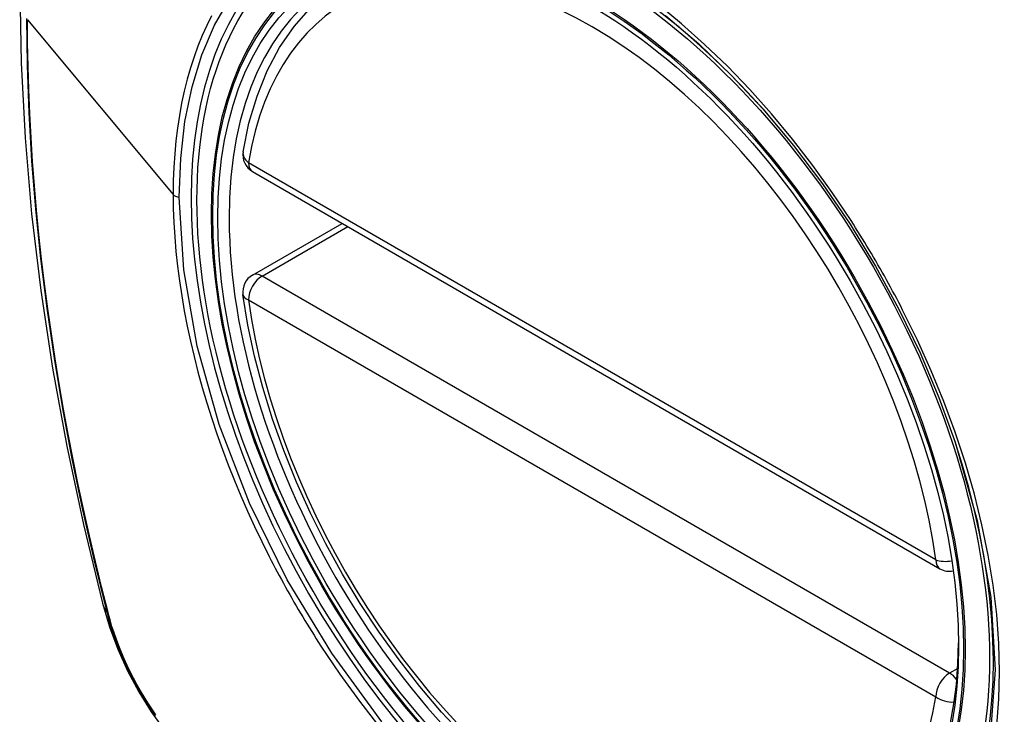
# Model space of a CAD drawing. Header units: inches. Extents: x 20 to 448, y 48 to 213.
# Tile 186 of 235: x 379.51 to 380.111, y 191.009 to 191.433. Entities that reach past the tile are written whole.
import ezdxf

# ---------------------------------------------------------------- set-up
doc = ezdxf.new("R2010")
doc.units = ezdxf.units.IN
doc.header["$MEASUREMENT"] = 0
doc.layers.add('Visible Edges(ANSI)', color=7, linetype='Continuous', lineweight=25)
doc.layers.add('Visible Tangent Edges(ANSI)', color=7, linetype='Continuous', lineweight=25)

msp = doc.modelspace()

# ---------------------------------------------------------------- linework, layer by layer
at = {"layer": 'Visible Edges(ANSI)'}
for p, q in [((379.65229, 191.34036), (380.07202, 191.09802)), ((379.65229, 191.27724), (379.70695, 191.3088))]:
    msp.add_line(p, q, dxfattribs=at)
at = {"layer": 'Visible Edges(ANSI)', "flags": 128}
for points in [[(379.56418, 191.78407), (379.55134, 191.74601), (379.54028, 191.70683), (379.53098, 191.6666), (379.52342, 191.62538), (379.51758, 191.58324), (379.51343, 191.54024), (379.51096, 191.49645), (379.51014, 191.45192), (379.51095, 191.40672), (379.51338, 191.36091), (379.5174, 191.31456), (379.523, 191.26772), (379.53014, 191.22047), (379.53883, 191.17288), (379.54902, 191.125), (379.56069, 191.07691)], [(379.64653, 191.35249), (379.65013, 191.36998), (379.65506, 191.38646), (379.6613, 191.40186), (379.66887, 191.41606), (379.67773, 191.42895), (379.68784, 191.44043), (379.69915, 191.45038), (379.71156, 191.45869)], [(379.96396, 191.37862), (379.98269, 191.35631), (380.00045, 191.33282), (380.01719, 191.3082), (380.03276, 191.2827), (380.04706, 191.25648), (380.06, 191.22968), (380.07146, 191.20256), (380.08141, 191.17519)], [(379.78145, 190.99575), (379.76776, 191.01052), (379.75453, 191.02607), (379.74181, 191.04236), (379.72965, 191.05928), (379.71811, 191.07678), (379.70724, 191.09478), (379.69709, 191.11319), (379.68771, 191.13193), (379.67913, 191.15092), (379.67139, 191.17008), (379.66453, 191.18932), (379.65859, 191.20855), (379.65358, 191.2277), (379.64954, 191.24668), (379.64649, 191.2654)], [(379.56069, 191.07691), (379.56493, 191.06262), (379.57007, 191.0489), (379.57606, 191.03569), (379.58286, 191.02297), (379.59048, 191.01072), (379.59892, 190.99893), (379.60823, 190.98762), (379.61849, 190.9768)]]:
    msp.add_lwpolyline(points, dxfattribs=at)
at = {"layer": 'Visible Edges(ANSI)'}
for centre, start, end in [((379.65819, 191.35059), 170.71815, 240), ((379.65819, 191.26701), 120, 187.82827), ((380.07793, 191.10825), 240, 281.23954)]:
    msp.add_arc(centre, 0.01181, start, end, dxfattribs=at)
msp.add_ellipse((379.86075, 191.18341), major_axis=(0.15748, -0.27276), ratio=0.57735, start_param=2.363977, end_param=7.060801, dxfattribs=at)
msp.add_ellipse((379.85727, 191.1814), major_axis=(0.15994, -0.27703), ratio=0.57735, dxfattribs=at)
at = {"layer": 'Visible Tangent Edges(ANSI)'}
for p, q in [((379.51489, 191.43308), (379.60384, 191.32642)), ((380.06958, 191.10343), (379.64984, 191.34577)), ((379.65819, 191.27665), (379.71041, 191.3068)), ((380.07793, 191.03432), (379.65819, 191.27665)), ((379.64984, 191.26219), (380.06958, 191.01985)), ((379.56421, 191.07079), (379.5641, 191.07124)), ((380.08292, 191.0372), (380.07793, 191.03432))]:
    msp.add_line(p, q, dxfattribs=at)
at = {"layer": 'Visible Tangent Edges(ANSI)', "flags": 128}
for points in [[(379.60758, 191.32484), (379.60845, 191.34841), (379.61107, 191.37092), (379.61541, 191.39209), (379.62144, 191.4117), (379.62911, 191.42968), (379.6384, 191.44593)], [(380.01777, 191.31047), (380.00635, 191.32754), (379.99443, 191.34411), (379.98205, 191.36013), (379.96919, 191.3756), (379.95591, 191.39045), (379.94227, 191.40463), (379.92835, 191.41805), (379.91421, 191.43065), (379.89991, 191.44236)], [(379.51426, 191.43378), (379.51461, 191.40526), (379.51564, 191.37633), (379.51737, 191.34702), (379.51977, 191.31736), (379.52287, 191.28738), (379.52664, 191.25711), (379.5311, 191.2266), (379.53623, 191.19588), (379.54202, 191.16498), (379.54847, 191.13394), (379.55557, 191.10278), (379.56331, 191.07148)], [(379.5641, 191.07124), (379.56013, 191.08689), (379.55633, 191.10249), (379.55269, 191.11807), (379.54921, 191.13361), (379.54589, 191.14913), (379.54274, 191.16461), (379.53975, 191.18007), (379.53693, 191.19548), (379.53427, 191.21085), (379.53178, 191.22617), (379.52946, 191.24144), (379.52731, 191.25665), (379.52533, 191.2718), (379.52352, 191.28688), (379.52188, 191.3019), (379.52041, 191.31683), (379.51912, 191.33169), (379.518, 191.34646), (379.51705, 191.36115), (379.51627, 191.37574), (379.51567, 191.39023), (379.51524, 191.40462), (379.51498, 191.4189), (379.51489, 191.43308)], [(379.62732, 191.43554), (379.62434, 191.42958), (379.62156, 191.42341), (379.61897, 191.41703), (379.61658, 191.41045), (379.61439, 191.40368), (379.6124, 191.39671), (379.61061, 191.38955), (379.60903, 191.3822), (379.60765, 191.37467), (379.60649, 191.36697), (379.60554, 191.35913), (379.6048, 191.35114), (379.60427, 191.34301), (379.60395, 191.33477), (379.60384, 191.32642)], [(379.90442, 191.43571), (379.92474, 191.41833), (379.94465, 191.39922), (379.96395, 191.37859)], [(379.60384, 191.32642), (379.60395, 191.31792), (379.60427, 191.30928), (379.60481, 191.30053), (379.60556, 191.29166), (379.60651, 191.2827), (379.60768, 191.27365), (379.60905, 191.26453), (379.61063, 191.25534), (379.61241, 191.24609), (379.6144, 191.23681), (379.61659, 191.22749), (379.61898, 191.21813), (379.62158, 191.20871), (379.62438, 191.19926), (379.62737, 191.18979), (379.63056, 191.18031), (379.63394, 191.17083), (379.6375, 191.16137), (379.64125, 191.15194), (379.64517, 191.14254), (379.64926, 191.13318), (379.65353, 191.12386), (379.65797, 191.1146), (379.66257, 191.10539)], [(379.73137, 191.00453), (379.70065, 191.04643), (379.67351, 191.09127), (379.6505, 191.13811), (379.63202, 191.18605), (379.61854, 191.23383), (379.61035, 191.28044), (379.60758, 191.32484)], [(380.0493, 191.25586), (380.04809, 191.25819), (380.04688, 191.26052), (380.04566, 191.26284), (380.04442, 191.26516), (380.04318, 191.26747), (380.04193, 191.26978), (380.04067, 191.27209), (380.0394, 191.27439), (380.03811, 191.27668), (380.03682, 191.27897), (380.03552, 191.28126), (380.03421, 191.28354), (380.03289, 191.28582), (380.03156, 191.28809), (380.03022, 191.29035), (380.02888, 191.29261), (380.02752, 191.29486), (380.02615, 191.29711), (380.02478, 191.29935), (380.02339, 191.30159), (380.022, 191.30382), (380.0206, 191.30604), (380.01919, 191.30826), (380.01777, 191.31047)], [(380.10673, 191.00234), (380.10802, 191.01847), (380.10845, 191.03516), (380.10801, 191.05238), (380.10671, 191.07001), (380.10455, 191.088), (380.10155, 191.10629), (380.09772, 191.12482), (380.09308, 191.14353), (380.08765, 191.16236), (380.08142, 191.18125), (380.07444, 191.20012), (380.06674, 191.21888), (380.05835, 191.23747), (380.0493, 191.25586)], [(380.0814, 191.1752), (380.09487, 191.12737), (380.10304, 191.08071), (380.10571, 191.0362), (380.10279, 190.99499)], [(379.66257, 191.10539), (379.66376, 191.10306), (379.66497, 191.10073), (379.66619, 191.0984), (379.66742, 191.09608), (379.66866, 191.09377), (379.66991, 191.09146), (379.67117, 191.08915), (379.67244, 191.08685), (379.67372, 191.08455), (379.67501, 191.08226), (379.67631, 191.07997), (379.67762, 191.07769), (379.67894, 191.07542), (379.68027, 191.07315), (379.68161, 191.07088), (379.68296, 191.06863), (379.68432, 191.06637), (379.68568, 191.06413), (379.68706, 191.06189), (379.68845, 191.05966), (379.68985, 191.05743), (379.69125, 191.05521), (379.69267, 191.05299), (379.69409, 191.05079)], [(379.56331, 191.07148), (379.56441, 191.06743), (379.56561, 191.06337), (379.56692, 191.0593), (379.56834, 191.05523), (379.56987, 191.05116), (379.5715, 191.04709), (379.57322, 191.04304), (379.57505, 191.03901), (379.57697, 191.03501), (379.57899, 191.03104), (379.58109, 191.0271), (379.58328, 191.02321), (379.58556, 191.01937), (379.58791, 191.01558), (379.59034, 191.01185), (379.59285, 191.00819)], [(379.5932, 191.00884), (379.59076, 191.01243), (379.58838, 191.01608), (379.58608, 191.01979), (379.58386, 191.02354), (379.58171, 191.02735), (379.57965, 191.03119), (379.57768, 191.03508), (379.5758, 191.03899), (379.57401, 191.04293), (379.57231, 191.04689), (379.57071, 191.05087), (379.5692, 191.05485), (379.5678, 191.05884), (379.5665, 191.06283), (379.5653, 191.06682), (379.56421, 191.07079)], [(379.69409, 191.05079), (379.70557, 191.03374), (379.71756, 191.01716), (379.73003, 191.00112)]]:
    msp.add_lwpolyline(points, dxfattribs=at)
at = {"layer": 'Visible Tangent Edges(ANSI)'}
for centre, major_axis, ratio, start_param, end_param in [((379.85976, 191.18284), (-0.17318, 0.29996), 0.57735, 5.05527, 10.652693), ((379.85971, 191.18281), (-0.15059, 0.26083), 0.57735, 4.097754, 6.89782), ((379.65819, 191.35059), (-0.01166, 0.00191), 0.667065, 0, 0.886663), ((379.65819, 191.35059), (-0.00591, -0.01023), 0.57735, 5.497787, 6.283185), ((379.60828, 191.32765), (0.00492, 0), 0.57735, 3.590316, 4.570492), ((379.65819, 191.26701), (-0.00591, -0.01023), 0.57735, 3.926991, 5.497787), ((379.65819, 191.26701), (-0.00591, 0.01023), 0.57735, 5.497787, 6.283185), ((379.65819, 191.26701), (-0.0117, -0.00161), 0.470841, 0, 0.713429), ((379.85971, 191.18281), (0.15059, -0.26083), 0.57735, 4.097754, 6.89782), ((380.07793, 191.10825), (-0.00591, -0.01023), 0.57735, 5.497787, 6.283185), ((380.07793, 191.10825), (-0.0117, -0.00161), 0.470841, 0.713429, 1.626628), ((379.67507, 191.10638), (-0.11437, -0.02947), 0.354513, 0, 0.141666), ((379.57263, 191.07439), (-0.00953, -0.00245), 0.359305, 0.141946, 0.405653), ((380.07793, 191.02467), (0.00591, 0.01023), 0.57735, 0.785398, 2.356194), ((380.07793, 191.02467), (0.00591, -0.01023), 0.57735, 1.792602, 2.356194), ((380.07793, 191.02467), (0.01166, -0.00191), 0.667065, 4.028256, 5.068346)]:
    msp.add_ellipse(centre, major_axis=major_axis, ratio=ratio, start_param=start_param, end_param=end_param, dxfattribs=at)
for centre, major_axis in [((379.86035, 191.18318), (-0.17111, 0.29637)), ((379.85738, 191.18146), (0.1627, -0.2818)), ((379.85727, 191.1814), (-0.1621, 0.28076))]:
    msp.add_ellipse(centre, major_axis=major_axis, ratio=0.57735, dxfattribs=at)

doc.saveas('drawing.dxf')
